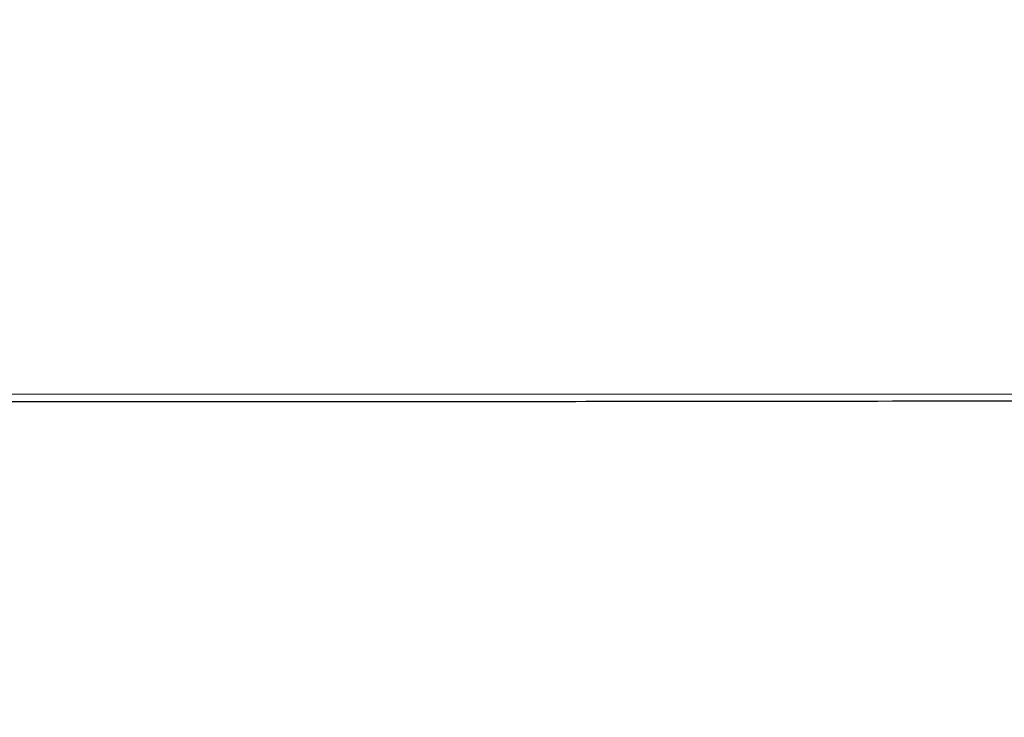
# Model space of a CAD drawing. Extents: x 117 to 3390, y 118 to 2363.
# Tile 4 of 6: x 1890 to 2640, y 649 to 1181. Entities that reach past the tile are written whole.
import ezdxf

# ---------------------------------------------------------------- set-up
doc = ezdxf.new("R2010")
doc.units = 0

msp = doc.modelspace()

# ---------------------------------------------------------------- linework, layer by layer
for points in [[(3191.932423, 1750.009562, -0.000084), (3191.982636, 1406.11351, -0.000051), (3191.927594, 965.325702, -0.000404), (3191.715666, 760.756999, -0.000107), (3191.438824, 626.312681, -0.05168), (3190.528506, 617.719605, -0.076962), (3185.595426, 604.709796, -0.08112), (3177.023882, 594.065308, -0.080445), (3165.443032, 586.63535, -0.073986), (3151.770076, 582.966089, -0.028631), (3134.743351, 581.990534, -0.000002), (1776.427074, 582.014965, -0.000002), (417.170356, 582.051005, -0.032267)], [(2842.399002, 2229.734077, -0.000009), (3150.370776, 2229.494241, -0.051674)], [(1774.924604, 577.238799, 0.000018), (2690.234365, 577.099284, 0.000338), (2980.787935, 577.262148, 0.00012), (3152.363014, 577.515428, 0.073063), (3162.041525, 578.95426, 0.073295), (3174.875466, 584.992731, 0.071332), (3185.556513, 594.523132, 0.071041), (3193.163145, 606.709964, 0.07171), (3197.023954, 620.5, 0.032192), (3197.556469, 628.625249, 0.000031), (3197.747588, 815.58301, 0.000252), (3197.856992, 1054.521226, 0.000079), (3197.784137, 1411.5)], [(994.064723, 2229.852413, -0.000028), (1776.200779, 2229.934189, -0.000041), (2436.1532, 2229.911894, -0.000161)], [(1780, 2235.671604, 0.000031), (1026.634059, 2235.718617, 0.000214)], [(1776.5, 1916.984654, -0.000069), (2181.953585, 1916.93093, -0.000232), (2446.609027, 1916.736467, -0.000013), (2653.265678, 1916.483029, -0.067504), (2657.320779, 1915.927876, -0.073497), (2661.175791, 1914.217461, -0.046439), (2665.07874, 1911.206251, -0.046192), (2668.388066, 1907.497411, -0.068975), (2670.462525, 1903.686424, -0.089518), (2671.505458, 1898.02557, -0.000253), (2671.746195, 1821.03459, -0.000721), (2671.890291, 1698.752199, -0.000071), (2671.770952, 1404.336124), (2671.5, 909.172248), (2668.455595, 904.836124, -0.033773), (2666.966532, 902.993437, -0.021127), (2664.996653, 901.039361, -0.021179), (2662.883058, 899.270735, -0.035791), (2660.955595, 898), (2656.5, 895.5), (1780.5, 895.239255, -0.000065), (1362.047644, 895.169007, -0.00025)], [(3191.492657, 2187.805845, -0.000017), (3191.743612, 1991.875686, -0.000233)], [(1779, 1922.681814, 0.000047), (1289.461856, 1922.737193, 0.000349)], [(1213.814523, 890.072373, 0.000032), (1776.38398, 890.021962, 0.000056), (2228.062008, 890.061233, 0.000292), (2477.059911, 890.255985, 0.000028), (2655.48552, 890.509605, 0.072297), (2660.38398, 891.229008, 0.082236), (2665.151285, 893.557018, 0.046991), (2670.012828, 897.754982, 0.046615), (2674.067137, 902.857306, 0.073329), (2676.405837, 907.931501, 0.070364), (2677.454502, 915.113472, 0.000326), (2677.745563, 990.921062, 0.000728), (2677.955963, 1112.547584, 0.000071), (2677.994423, 1406.431501, 0.00013)]]:
    msp.add_lwpolyline(points, format="xyb")
msp.add_lwpolyline([(117.463346, 2361.750305, 0.090812), (117.267992, 2360.684755), (117.20352, 2031.426652, 0.000066), (117.180761, 1669.125388, 0.00004), (117.244614, 1239), (117.5, 117.5), (1754, 117.5), (3390.5, 117.5), (3390.5, 1240), (3390.5, 2362.5), (1754.218732, 2362.750305, 0.000029), (901.86696, 2362.831312, 0.000162), (445.294791, 2362.700308, 0.000003), (118.547025, 2362.498846, 0.311453)], format="xyb", close=True)

doc.saveas('drawing.dxf')
